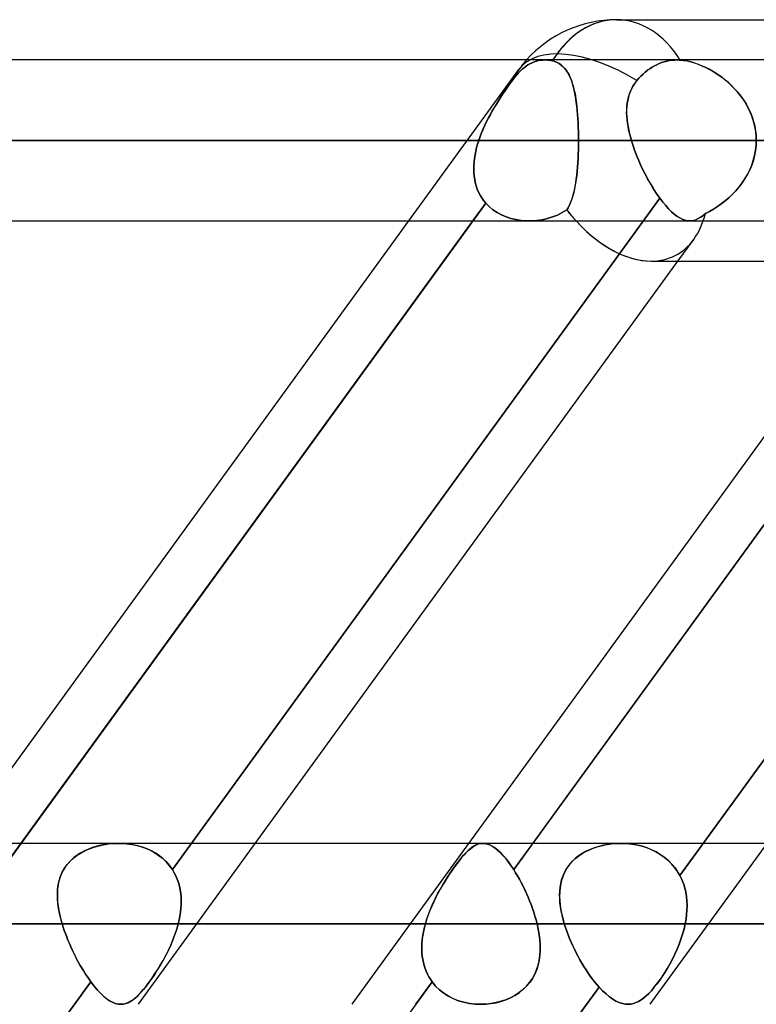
# Model space of a CAD drawing. Header units: millimetres. Extents: x -288 to 288, y -100 to 123.
# Tile 49 of 75: x 73 to 83, y 41 to 55. Entities that reach past the tile are written whole.
import ezdxf

# ---------------------------------------------------------------- set-up
doc = ezdxf.new("R2010")
doc.units = ezdxf.units.MM
doc.layers.add('MAIN-1', color=7, linetype='Continuous')
doc.layers.add('MAIN-2', color=7, linetype='Continuous')

msp = doc.modelspace()

# ---------------------------------------------------------------- linework, layer by layer
at = {"layer": 'MAIN-1'}
for p, q in [((81.421, 55), (156.21, 55)), ((155.254, 54.435), (-155.254, 54.435)), ((155.857, 53.305), (-155.857, 53.305)), ((-155.118, 52.175), (155.118, 52.175)), ((72.157, 43.435), (78.505, 52.175)), ((73.053, 43.435), (79.402, 52.175)), ((76.347, 43.435), (82.285, 51.61)), ((79.348, 43.435), (85.286, 51.61)), ((80.244, 43.435), (86.183, 51.61)), ((81.908, 51.61), (155.347, 51.61)), ((163.059, 43.435), (-163.059, 43.435)), ((163.851, 42.305), (-163.851, 42.305)), ((74.459, 41.175), (74.459, 41.175)), ((74.459, 41.175), (74.459, 41.175)), ((74.459, 41.175), (74.459, 41.175)), ((74.459, 41.175), (74.459, 41.175)), ((74.459, 41.175), (74.459, 41.175)), ((74.459, 41.175), (74.459, 41.175))]:
    msp.add_line(p, q, dxfattribs=at)
msp.add_arc((81.421, 53.305), 1.695, 89.9999, 138.1868, dxfattribs=at)
for major_axis, ratio, start_param, end_param in [((0, 1.695), 0.707107, 0, 0.841074), ((0.824, -1.617), 0.616794, -1.14561, -0.30437)]:
    msp.add_ellipse((81.421, 53.305), major_axis=major_axis, ratio=ratio, start_param=start_param, end_param=end_param, dxfattribs=at)
at = {"layer": 'MAIN-2'}
for p, q in [((80.15, 54.346), (80.123, 54.326)), ((80.123, 54.326), (80.15, 54.346)), ((80.177, 54.364), (80.15, 54.346)), ((80.15, 54.346), (80.177, 54.364)), ((80.206, 54.38), (80.177, 54.364)), ((80.177, 54.364), (80.206, 54.38)), ((80.235, 54.395), (80.206, 54.38)), ((80.206, 54.38), (80.235, 54.395)), ((80.266, 54.407), (80.235, 54.395)), ((80.235, 54.395), (80.266, 54.407)), ((80.296, 54.417), (80.266, 54.407)), ((80.266, 54.407), (80.296, 54.417)), ((80.327, 54.425), (80.296, 54.417)), ((80.296, 54.417), (80.327, 54.425)), ((80.358, 54.431), (80.327, 54.425)), ((80.327, 54.425), (80.358, 54.431)), ((80.388, 54.434), (80.358, 54.431)), ((80.358, 54.431), (80.388, 54.434)), ((80.418, 54.435), (80.388, 54.434)), ((80.388, 54.434), (80.418, 54.435)), ((80.434, 54.435), (80.418, 54.435)), ((80.418, 54.435), (80.434, 54.435)), ((80.451, 54.434), (80.434, 54.435)), ((80.434, 54.435), (80.451, 54.434)), ((80.468, 54.432), (80.451, 54.434)), ((80.451, 54.434), (80.468, 54.432)), ((80.485, 54.429), (80.468, 54.432)), ((80.468, 54.432), (80.485, 54.43)), ((80.485, 54.43), (80.503, 54.426)), ((80.503, 54.426), (80.485, 54.429)), ((80.52, 54.422), (80.503, 54.426)), ((80.503, 54.426), (80.52, 54.422)), ((80.555, 54.412), (80.52, 54.422)), ((80.52, 54.422), (80.555, 54.412)), ((80.587, 54.399), (80.555, 54.412)), ((80.555, 54.412), (80.588, 54.398)), ((80.616, 54.383), (80.587, 54.399)), ((80.588, 54.398), (80.619, 54.381)), ((80.644, 54.364), (80.616, 54.383)), ((80.619, 54.381), (80.646, 54.362)), ((80.669, 54.343), (80.644, 54.364)), ((80.646, 54.362), (80.672, 54.339)), ((80.692, 54.319), (80.669, 54.343)), ((80.672, 54.339), (80.696, 54.314)), ((81.89, 54.312), (81.922, 54.333)), ((81.922, 54.333), (81.89, 54.312)), ((81.922, 54.333), (81.954, 54.351)), ((81.954, 54.351), (81.922, 54.333)), ((81.954, 54.351), (81.986, 54.368)), ((81.986, 54.368), (81.954, 54.351)), ((81.986, 54.368), (82.02, 54.384)), ((82.02, 54.384), (81.986, 54.368)), ((82.02, 54.384), (82.055, 54.397)), ((82.055, 54.397), (82.02, 54.384)), ((82.055, 54.397), (82.091, 54.409)), ((82.091, 54.409), (82.055, 54.397)), ((82.091, 54.409), (82.128, 54.418)), ((82.128, 54.418), (82.091, 54.409)), ((82.128, 54.418), (82.164, 54.426)), ((82.164, 54.426), (82.128, 54.418)), ((82.164, 54.426), (82.2, 54.431)), ((82.2, 54.431), (82.164, 54.426)), ((82.2, 54.431), (82.236, 54.434)), ((82.236, 54.434), (82.2, 54.431)), ((82.236, 54.434), (82.271, 54.435)), ((82.271, 54.435), (82.236, 54.434)), ((82.271, 54.435), (82.278, 54.435)), ((82.278, 54.435), (82.271, 54.435)), ((82.278, 54.435), (82.285, 54.435)), ((82.285, 54.435), (82.278, 54.435)), ((82.285, 54.435), (82.293, 54.435)), ((82.293, 54.435), (82.285, 54.435)), ((82.293, 54.435), (82.3, 54.434)), ((82.3, 54.434), (82.293, 54.435)), ((82.3, 54.434), (82.308, 54.434)), ((82.308, 54.434), (82.3, 54.434)), ((82.308, 54.434), (82.316, 54.433)), ((82.316, 54.433), (82.308, 54.434)), ((82.316, 54.433), (82.364, 54.428)), ((82.358, 54.429), (82.316, 54.433)), ((82.401, 54.422), (82.358, 54.429)), ((82.364, 54.428), (82.413, 54.42)), ((82.446, 54.412), (82.401, 54.422)), ((82.413, 54.42), (82.465, 54.407)), ((82.492, 54.4), (82.446, 54.412)), ((82.465, 54.407), (82.517, 54.392)), ((82.538, 54.385), (82.492, 54.4)), ((82.517, 54.392), (82.569, 54.374)), ((82.584, 54.368), (82.538, 54.385)), ((82.569, 54.374), (82.622, 54.352)), ((82.631, 54.349), (82.584, 54.368)), ((82.622, 54.352), (82.675, 54.328)), ((82.678, 54.327), (82.631, 54.349)), ((78.505, 52.175), (80.05, 54.301)), ((80.017, 54.223), (79.992, 54.192)), ((79.992, 54.192), (80.017, 54.223)), ((80.043, 54.252), (80.017, 54.223)), ((80.017, 54.223), (80.043, 54.252)), ((80.069, 54.279), (80.043, 54.252)), ((80.043, 54.252), (80.069, 54.279)), ((80.096, 54.304), (80.069, 54.279)), ((80.069, 54.279), (80.096, 54.304)), ((80.123, 54.326), (80.096, 54.304)), ((80.096, 54.304), (80.123, 54.326)), ((80.714, 54.292), (80.692, 54.319)), ((80.696, 54.314), (80.717, 54.287)), ((80.733, 54.263), (80.714, 54.292)), ((80.717, 54.287), (80.737, 54.256)), ((80.751, 54.231), (80.733, 54.263)), ((80.737, 54.256), (80.755, 54.224)), ((80.768, 54.197), (80.751, 54.231)), ((80.755, 54.224), (80.772, 54.188)), ((80.783, 54.16), (80.768, 54.197)), ((81.736, 54.177), (81.765, 54.207)), ((81.765, 54.207), (81.736, 54.177)), ((81.795, 54.236), (81.765, 54.207)), ((81.765, 54.207), (81.795, 54.236)), ((81.795, 54.236), (81.826, 54.264)), ((81.826, 54.264), (81.795, 54.236)), ((81.826, 54.264), (81.858, 54.289)), ((81.858, 54.289), (81.826, 54.264)), ((81.858, 54.289), (81.89, 54.312)), ((81.89, 54.312), (81.858, 54.289)), ((82.675, 54.328), (82.728, 54.301)), ((82.724, 54.303), (82.678, 54.327)), ((82.77, 54.277), (82.724, 54.303)), ((82.728, 54.301), (82.781, 54.271)), ((82.816, 54.249), (82.77, 54.277)), ((82.781, 54.271), (82.834, 54.237)), ((82.861, 54.219), (82.816, 54.249)), ((82.834, 54.237), (82.886, 54.201)), ((82.906, 54.187), (82.861, 54.219)), ((82.886, 54.201), (82.937, 54.163)), ((79.91, 54.081), (79.881, 54.04)), ((79.881, 54.039), (79.91, 54.081)), ((79.938, 54.12), (79.91, 54.081)), ((79.91, 54.081), (79.938, 54.12)), ((79.965, 54.157), (79.938, 54.12)), ((79.938, 54.12), (79.965, 54.157)), ((79.992, 54.192), (79.965, 54.157)), ((79.965, 54.157), (79.992, 54.192)), ((80.772, 54.188), (80.787, 54.151)), ((80.797, 54.121), (80.783, 54.16)), ((80.787, 54.151), (80.8, 54.111)), ((80.81, 54.079), (80.797, 54.121)), ((80.8, 54.111), (80.813, 54.07)), ((80.822, 54.035), (80.81, 54.079)), ((80.813, 54.07), (80.824, 54.026)), ((81.636, 54.036), (81.657, 54.074)), ((81.657, 54.073), (81.636, 54.035)), ((81.657, 54.074), (81.682, 54.111)), ((81.681, 54.11), (81.657, 54.073)), ((81.708, 54.145), (81.681, 54.11)), ((81.682, 54.111), (81.708, 54.145)), ((81.708, 54.145), (81.736, 54.177)), ((81.736, 54.177), (81.708, 54.145)), ((82.95, 54.152), (82.906, 54.187)), ((82.937, 54.163), (82.987, 54.121)), ((82.993, 54.116), (82.95, 54.152)), ((82.987, 54.121), (83.035, 54.076)), ((83.034, 54.077), (82.993, 54.116)), ((83.075, 54.036), (83.034, 54.077)), ((83.035, 54.076), (83.081, 54.029)), ((79.822, 53.953), (79.792, 53.908)), ((79.792, 53.908), (79.822, 53.953)), ((79.852, 53.997), (79.822, 53.953)), ((79.822, 53.953), (79.851, 53.997)), ((79.851, 53.997), (79.881, 54.039)), ((79.881, 54.04), (79.852, 53.997)), ((80.832, 53.989), (80.822, 54.035)), ((80.824, 54.026), (80.834, 53.98)), ((80.842, 53.94), (80.832, 53.989)), ((80.834, 53.98), (80.843, 53.932)), ((80.85, 53.89), (80.842, 53.94)), ((80.843, 53.932), (80.851, 53.882)), ((81.601, 53.954), (81.589, 53.911)), ((81.59, 53.915), (81.602, 53.956)), ((81.617, 53.995), (81.601, 53.954)), ((81.602, 53.956), (81.618, 53.996)), ((81.636, 54.035), (81.617, 53.995)), ((81.618, 53.996), (81.636, 54.036)), ((83.114, 53.993), (83.075, 54.036)), ((83.081, 54.029), (83.125, 53.98)), ((83.15, 53.949), (83.114, 53.993)), ((83.125, 53.98), (83.167, 53.928)), ((83.185, 53.902), (83.15, 53.949)), ((83.167, 53.928), (83.205, 53.874)), ((79.734, 53.816), (79.705, 53.768)), ((79.706, 53.769), (79.734, 53.816)), ((79.734, 53.816), (79.763, 53.863)), ((79.763, 53.862), (79.734, 53.816)), ((79.792, 53.908), (79.763, 53.862)), ((79.763, 53.863), (79.792, 53.908)), ((80.857, 53.837), (80.85, 53.89)), ((80.851, 53.882), (80.858, 53.83)), ((80.864, 53.783), (80.857, 53.837)), ((80.858, 53.83), (80.865, 53.777)), ((80.87, 53.727), (80.864, 53.783)), ((81.567, 53.779), (81.564, 53.734)), ((81.565, 53.74), (81.567, 53.785)), ((81.567, 53.785), (81.572, 53.829)), ((81.572, 53.824), (81.567, 53.779)), ((81.572, 53.829), (81.58, 53.872)), ((81.579, 53.868), (81.572, 53.824)), ((81.589, 53.911), (81.579, 53.868)), ((81.58, 53.872), (81.59, 53.915)), ((83.218, 53.854), (83.185, 53.902)), ((83.205, 53.874), (83.241, 53.817)), ((83.248, 53.805), (83.218, 53.854)), ((83.241, 53.817), (83.273, 53.759)), ((83.276, 53.753), (83.248, 53.805)), ((79.649, 53.671), (79.623, 53.62)), ((79.623, 53.621), (79.65, 53.671)), ((79.677, 53.72), (79.649, 53.671)), ((79.65, 53.671), (79.677, 53.72)), ((79.677, 53.72), (79.706, 53.769)), ((79.705, 53.768), (79.677, 53.72)), ((80.865, 53.777), (80.87, 53.722)), ((80.875, 53.67), (80.87, 53.727)), ((80.87, 53.722), (80.875, 53.665)), ((80.879, 53.611), (80.875, 53.67)), ((80.875, 53.665), (80.879, 53.607)), ((81.564, 53.694), (81.565, 53.74)), ((81.564, 53.734), (81.564, 53.688)), ((81.566, 53.648), (81.564, 53.694)), ((81.564, 53.688), (81.566, 53.641)), ((81.57, 53.6), (81.566, 53.648)), ((83.273, 53.759), (83.302, 53.698)), ((83.301, 53.701), (83.276, 53.753)), ((83.323, 53.647), (83.301, 53.701)), ((83.302, 53.698), (83.327, 53.635)), ((83.342, 53.591), (83.323, 53.647)), ((79.572, 53.518), (79.548, 53.465)), ((79.548, 53.466), (79.572, 53.518)), ((79.572, 53.518), (79.597, 53.57)), ((79.597, 53.569), (79.572, 53.518)), ((79.597, 53.57), (79.623, 53.621)), ((79.623, 53.62), (79.597, 53.569)), ((80.882, 53.551), (80.879, 53.611)), ((80.879, 53.607), (80.882, 53.548)), ((80.884, 53.491), (80.882, 53.551)), ((80.882, 53.548), (80.885, 53.488)), ((81.566, 53.641), (81.57, 53.594)), ((81.575, 53.553), (81.57, 53.6)), ((81.57, 53.594), (81.576, 53.546)), ((81.583, 53.504), (81.575, 53.553)), ((81.576, 53.546), (81.584, 53.498)), ((81.592, 53.455), (81.583, 53.504)), ((83.327, 53.635), (83.347, 53.571)), ((83.357, 53.535), (83.342, 53.591)), ((83.347, 53.571), (83.364, 53.506)), ((83.369, 53.479), (83.357, 53.535)), ((83.364, 53.506), (83.376, 53.44)), ((79.505, 53.359), (79.526, 53.413)), ((79.526, 53.412), (79.505, 53.359)), ((79.526, 53.413), (79.548, 53.466)), ((79.548, 53.465), (79.526, 53.412)), ((80.886, 53.429), (80.884, 53.491)), ((80.885, 53.488), (80.886, 53.428)), ((80.887, 53.367), (80.886, 53.429)), ((80.886, 53.428), (80.887, 53.366)), ((80.888, 53.305), (80.887, 53.367)), ((80.887, 53.366), (80.888, 53.305)), ((81.584, 53.498), (81.593, 53.45)), ((81.603, 53.405), (81.592, 53.455)), ((81.593, 53.45), (81.604, 53.402)), ((81.616, 53.355), (81.603, 53.405)), ((81.604, 53.402), (81.616, 53.354)), ((83.378, 53.421), (83.369, 53.479)), ((83.376, 53.44), (83.383, 53.372)), ((83.384, 53.363), (83.378, 53.421)), ((83.383, 53.372), (83.385, 53.305)), ((-155.857, 53.305), (155.857, 53.305)), ((154.141, 53.305), (-154.141, 53.305)), ((-154.141, 53.305), (154.141, 53.305)), ((-143.269, 53.305), (143.269, 53.305)), ((143.269, 53.305), (-143.269, 53.305)), ((141.67, 53.305), (-141.67, 53.305)), ((-141.67, 53.305), (141.67, 53.305)), ((-130.796, 53.305), (130.796, 53.305)), ((130.796, 53.305), (-130.796, 53.305)), ((129.197, 53.305), (-129.197, 53.305)), ((-129.197, 53.305), (129.197, 53.305)), ((-118.323, 53.305), (118.323, 53.305)), ((118.323, 53.305), (-118.323, 53.305)), ((116.724, 53.305), (-116.724, 53.305)), ((-116.724, 53.305), (116.724, 53.305)), ((-105.848, 53.305), (105.848, 53.305)), ((105.848, 53.305), (-105.848, 53.305)), ((104.248, 53.305), (-104.248, 53.305)), ((-104.248, 53.305), (104.248, 53.305)), ((-93.37, 53.305), (93.37, 53.305)), ((93.37, 53.305), (-93.37, 53.305)), ((91.77, 53.305), (-91.77, 53.305)), ((-91.77, 53.305), (91.77, 53.305)), ((-80.888, 53.305), (80.888, 53.305)), ((80.888, 53.305), (-80.888, 53.305)), ((79.486, 53.305), (-79.486, 53.305)), ((-79.486, 53.305), (79.486, 53.305)), ((79.456, 53.204), (79.47, 53.254)), ((79.47, 53.254), (79.456, 53.204)), ((79.47, 53.254), (79.486, 53.305)), ((79.486, 53.305), (79.47, 53.254)), ((79.505, 53.359), (79.486, 53.305)), ((79.486, 53.305), (79.505, 53.359)), ((80.886, 53.177), (80.887, 53.241)), ((80.887, 53.241), (80.886, 53.177)), ((80.887, 53.241), (80.888, 53.305)), ((80.888, 53.305), (80.887, 53.241)), ((91.77, 53.305), (80.888, 53.305)), ((80.888, 53.305), (91.77, 53.305)), ((81.63, 53.305), (81.616, 53.355)), ((81.616, 53.354), (81.63, 53.305)), ((86.728, 53.305), (81.63, 53.305)), ((81.63, 53.305), (86.728, 53.305)), ((81.63, 53.305), (81.644, 53.259)), ((81.644, 53.259), (81.63, 53.305)), ((81.644, 53.259), (81.659, 53.213)), ((81.659, 53.213), (81.644, 53.259)), ((83.383, 53.234), (83.375, 53.164)), ((83.375, 53.163), (83.383, 53.234)), ((83.385, 53.305), (83.383, 53.234)), ((83.383, 53.234), (83.385, 53.305)), ((83.385, 53.305), (83.384, 53.363)), ((79.426, 53.052), (79.434, 53.103)), ((79.434, 53.103), (79.426, 53.052)), ((79.434, 53.103), (79.444, 53.153)), ((79.444, 53.153), (79.434, 53.103)), ((79.444, 53.153), (79.456, 53.204)), ((79.456, 53.204), (79.444, 53.153)), ((80.882, 53.052), (80.884, 53.114)), ((80.884, 53.114), (80.882, 53.051)), ((80.884, 53.114), (80.886, 53.177)), ((80.886, 53.177), (80.884, 53.114)), ((81.659, 53.213), (81.676, 53.167)), ((81.676, 53.167), (81.659, 53.213)), ((81.676, 53.167), (81.693, 53.121)), ((81.693, 53.121), (81.676, 53.167)), ((81.693, 53.121), (81.711, 53.076)), ((81.711, 53.075), (81.693, 53.121)), ((83.343, 53.024), (83.361, 53.093)), ((83.362, 53.094), (83.344, 53.026)), ((83.361, 53.093), (83.375, 53.163)), ((83.375, 53.164), (83.362, 53.094)), ((79.416, 52.902), (79.417, 52.952)), ((79.417, 52.952), (79.416, 52.902)), ((79.417, 52.952), (79.42, 53.002)), ((79.42, 53.002), (79.417, 52.952)), ((79.42, 53.002), (79.426, 53.052)), ((79.426, 53.052), (79.42, 53.002)), ((80.874, 52.931), (80.878, 52.991)), ((80.878, 52.99), (80.874, 52.929)), ((80.878, 52.991), (80.882, 53.052)), ((80.882, 53.051), (80.878, 52.99)), ((81.711, 53.076), (81.73, 53.03)), ((81.73, 53.03), (81.711, 53.075)), ((81.73, 53.03), (81.75, 52.985)), ((81.75, 52.984), (81.73, 53.03)), ((81.75, 52.985), (81.77, 52.94)), ((81.77, 52.939), (81.75, 52.984)), ((83.292, 52.891), (83.32, 52.956)), ((83.321, 52.958), (83.293, 52.893)), ((83.32, 52.956), (83.343, 53.024)), ((83.344, 53.026), (83.321, 52.958)), ((79.417, 52.853), (79.416, 52.902)), ((79.416, 52.902), (79.417, 52.853)), ((79.422, 52.805), (79.417, 52.853)), ((79.417, 52.853), (79.422, 52.805)), ((80.862, 52.813), (80.855, 52.758)), ((80.856, 52.76), (80.863, 52.815)), ((80.868, 52.87), (80.862, 52.813)), ((80.863, 52.815), (80.869, 52.872)), ((80.874, 52.929), (80.868, 52.87)), ((80.869, 52.872), (80.874, 52.931)), ((81.77, 52.94), (81.792, 52.895)), ((81.792, 52.894), (81.77, 52.939)), ((81.792, 52.895), (81.813, 52.851)), ((81.814, 52.85), (81.792, 52.894)), ((81.813, 52.851), (81.836, 52.808)), ((81.836, 52.807), (81.814, 52.85)), ((83.225, 52.766), (83.261, 52.828)), ((83.261, 52.829), (83.226, 52.768)), ((83.293, 52.893), (83.261, 52.829)), ((83.261, 52.828), (83.292, 52.891)), ((79.429, 52.758), (79.422, 52.805)), ((79.422, 52.805), (79.429, 52.758)), ((79.438, 52.712), (79.429, 52.758)), ((79.429, 52.758), (79.438, 52.712)), ((79.451, 52.666), (79.438, 52.712)), ((79.438, 52.712), (79.451, 52.666)), ((80.847, 52.704), (80.838, 52.653)), ((80.839, 52.656), (80.848, 52.707)), ((80.855, 52.758), (80.847, 52.704)), ((80.848, 52.707), (80.856, 52.76)), ((81.836, 52.808), (81.859, 52.765)), ((81.859, 52.764), (81.836, 52.807)), ((81.859, 52.765), (81.882, 52.723)), ((81.883, 52.722), (81.859, 52.764)), ((81.882, 52.723), (81.906, 52.682)), ((81.906, 52.681), (81.883, 52.722)), ((81.906, 52.682), (81.93, 52.642)), ((81.931, 52.641), (81.906, 52.681)), ((83.143, 52.652), (83.186, 52.708)), ((83.186, 52.709), (83.144, 52.653)), ((83.226, 52.768), (83.186, 52.709)), ((83.186, 52.708), (83.225, 52.766)), ((79.466, 52.622), (79.451, 52.666)), ((79.451, 52.666), (79.466, 52.622)), ((79.484, 52.579), (79.466, 52.622)), ((79.466, 52.622), (79.484, 52.579)), ((79.506, 52.538), (79.484, 52.579)), ((79.484, 52.579), (79.505, 52.538)), ((79.505, 52.538), (79.529, 52.499)), ((79.529, 52.499), (79.506, 52.538)), ((80.817, 52.557), (80.805, 52.512)), ((80.806, 52.516), (80.818, 52.56)), ((80.828, 52.604), (80.817, 52.557)), ((80.818, 52.56), (80.829, 52.607)), ((80.838, 52.653), (80.828, 52.604)), ((80.829, 52.607), (80.839, 52.656)), ((81.93, 52.642), (81.955, 52.603)), ((81.955, 52.602), (81.931, 52.641)), ((81.955, 52.603), (81.98, 52.565)), ((81.98, 52.564), (81.955, 52.602)), ((81.98, 52.565), (82.005, 52.528)), ((82.005, 52.528), (81.98, 52.564)), ((83.05, 52.548), (82.999, 52.5)), ((82.999, 52.5), (83.049, 52.548)), ((83.049, 52.548), (83.098, 52.598)), ((83.098, 52.599), (83.05, 52.548)), ((83.144, 52.653), (83.098, 52.599)), ((83.098, 52.598), (83.143, 52.652)), ((79.584, 52.426), (72.724, 42.982)), ((75.183, 43.067), (82.03, 52.493)), ((82.03, 52.493), (75.183, 43.067)), ((79.402, 52.175), (79.584, 52.426)), ((79.555, 52.462), (79.529, 52.499)), ((79.529, 52.499), (79.555, 52.462)), ((79.584, 52.426), (79.555, 52.462)), ((79.555, 52.462), (79.584, 52.426)), ((79.584, 52.426), (79.632, 52.377)), ((79.633, 52.377), (79.584, 52.426)), ((86.824, 52.493), (79.977, 43.067)), ((80.776, 52.431), (80.759, 52.394)), ((80.76, 52.396), (80.777, 52.434)), ((80.791, 52.47), (80.776, 52.431)), ((80.777, 52.434), (80.792, 52.473)), ((80.805, 52.512), (80.791, 52.47)), ((80.792, 52.473), (80.806, 52.516)), ((82.005, 52.528), (82.03, 52.493)), ((82.03, 52.493), (82.005, 52.528)), ((82.071, 52.439), (82.03, 52.493)), ((82.03, 52.493), (82.071, 52.439)), ((82.112, 52.389), (82.071, 52.439)), ((82.071, 52.439), (82.112, 52.389)), ((82.312, 42.982), (89.173, 52.426)), ((89.173, 52.426), (82.312, 42.982)), ((82.893, 52.414), (82.838, 52.375)), ((82.838, 52.375), (82.893, 52.414)), ((82.947, 52.455), (82.893, 52.414)), ((82.893, 52.414), (82.947, 52.455)), ((82.999, 52.5), (82.947, 52.455)), ((82.947, 52.455), (82.999, 52.5)), ((79.632, 52.377), (79.686, 52.332)), ((79.686, 52.332), (79.633, 52.377)), ((79.686, 52.332), (79.744, 52.293)), ((79.744, 52.293), (79.686, 52.332)), ((79.744, 52.293), (79.806, 52.26)), ((79.806, 52.26), (79.744, 52.293)), ((79.806, 52.26), (79.871, 52.232)), ((79.871, 52.232), (79.806, 52.26)), ((80.592, 52.257), (80.658, 52.291)), ((80.658, 52.291), (80.592, 52.257)), ((80.658, 52.291), (80.722, 52.329)), ((80.722, 52.329), (80.658, 52.291)), ((80.722, 52.329), (80.742, 52.361)), ((80.741, 52.36), (80.722, 52.329)), ((80.759, 52.394), (80.741, 52.36)), ((80.742, 52.361), (80.76, 52.396)), ((82.153, 52.344), (82.112, 52.389)), ((82.112, 52.389), (82.153, 52.344)), ((82.193, 52.304), (82.153, 52.344)), ((82.153, 52.344), (82.193, 52.304)), ((82.233, 52.269), (82.193, 52.304)), ((82.193, 52.304), (82.232, 52.27)), ((82.232, 52.27), (82.271, 52.24)), ((82.271, 52.24), (82.233, 52.269)), ((82.67, 52.279), (82.633, 52.248)), ((82.633, 52.248), (82.67, 52.279)), ((82.727, 52.308), (82.67, 52.279)), ((82.67, 52.279), (82.726, 52.308)), ((82.726, 52.308), (82.782, 52.34)), ((82.783, 52.34), (82.727, 52.308)), ((82.782, 52.34), (82.838, 52.375)), ((82.838, 52.375), (82.783, 52.34)), ((79.871, 52.232), (79.939, 52.209)), ((79.939, 52.209), (79.871, 52.232)), ((79.939, 52.209), (80.009, 52.193)), ((80.009, 52.193), (79.939, 52.209)), ((80.009, 52.193), (80.081, 52.181)), ((80.081, 52.181), (80.009, 52.193)), ((80.081, 52.181), (80.154, 52.176)), ((80.155, 52.176), (80.081, 52.181)), ((80.154, 52.176), (80.228, 52.176)), ((80.228, 52.176), (80.155, 52.176)), ((80.228, 52.176), (80.303, 52.181)), ((80.303, 52.181), (80.228, 52.176)), ((80.303, 52.181), (80.377, 52.192)), ((80.378, 52.192), (80.303, 52.181)), ((80.377, 52.192), (80.45, 52.208)), ((80.451, 52.208), (80.378, 52.192)), ((80.45, 52.208), (80.522, 52.23)), ((80.522, 52.23), (80.451, 52.208)), ((80.522, 52.23), (80.592, 52.257)), ((80.592, 52.257), (80.522, 52.23)), ((82.309, 52.216), (82.271, 52.24)), ((82.271, 52.24), (82.309, 52.216)), ((82.346, 52.198), (82.309, 52.216)), ((82.309, 52.216), (82.346, 52.198)), ((82.383, 52.185), (82.346, 52.198)), ((82.346, 52.198), (82.383, 52.185)), ((82.419, 52.177), (82.383, 52.185)), ((82.383, 52.185), (82.418, 52.177)), ((82.418, 52.177), (82.454, 52.175)), ((82.454, 52.175), (82.419, 52.177)), ((82.49, 52.178), (82.454, 52.175)), ((82.454, 52.175), (82.49, 52.178)), ((82.525, 52.187), (82.49, 52.178)), ((82.49, 52.178), (82.525, 52.187)), ((82.561, 52.202), (82.525, 52.187)), ((82.525, 52.187), (82.561, 52.202)), ((82.597, 52.222), (82.561, 52.202)), ((82.561, 52.202), (82.596, 52.222)), ((82.596, 52.222), (82.633, 52.248)), ((82.633, 52.248), (82.597, 52.222)), ((82.285, 51.61), (82.506, 51.915)), ((72.724, 42.982), (73.053, 43.435)), ((74.149, 43.402), (74.216, 43.416)), ((74.24, 43.42), (74.179, 43.409)), ((74.216, 43.416), (74.285, 43.427)), ((74.301, 43.428), (74.24, 43.42)), ((74.285, 43.427), (74.355, 43.433)), ((74.364, 43.433), (74.301, 43.428)), ((74.355, 43.433), (74.426, 43.435)), ((74.427, 43.435), (74.364, 43.433)), ((74.426, 43.435), (74.5, 43.433)), ((74.495, 43.433), (74.427, 43.435)), ((74.564, 43.426), (74.495, 43.433)), ((74.5, 43.433), (74.575, 43.425)), ((74.632, 43.416), (74.564, 43.426)), ((74.575, 43.425), (74.648, 43.412)), ((74.699, 43.4), (74.632, 43.416)), ((74.648, 43.412), (74.721, 43.395)), ((74.705, 41.175), (76.347, 43.435)), ((77.706, 41.175), (79.348, 43.435)), ((79.427, 43.402), (79.456, 43.416)), ((79.466, 43.42), (79.44, 43.409)), ((79.456, 43.416), (79.485, 43.427)), ((79.492, 43.428), (79.466, 43.42)), ((79.485, 43.427), (79.514, 43.433)), ((79.518, 43.433), (79.492, 43.428)), ((79.514, 43.433), (79.544, 43.435)), ((79.544, 43.435), (79.518, 43.433)), ((79.574, 43.433), (79.544, 43.435)), ((79.544, 43.435), (79.576, 43.433)), ((79.604, 43.426), (79.574, 43.433)), ((79.576, 43.433), (79.608, 43.425)), ((79.634, 43.416), (79.604, 43.426)), ((79.608, 43.425), (79.642, 43.412)), ((79.666, 43.4), (79.634, 43.416)), ((79.642, 43.412), (79.676, 43.395)), ((79.977, 43.067), (80.244, 43.435)), ((81.205, 43.402), (81.263, 43.414)), ((81.302, 43.421), (81.237, 43.409)), ((81.263, 43.414), (81.321, 43.424)), ((81.368, 43.43), (81.302, 43.421)), ((81.321, 43.424), (81.381, 43.431)), ((81.435, 43.434), (81.368, 43.43)), ((81.381, 43.431), (81.442, 43.434)), ((81.503, 43.435), (81.435, 43.434)), ((81.442, 43.434), (81.503, 43.435)), ((81.503, 43.435), (81.569, 43.432)), ((81.574, 43.431), (81.503, 43.435)), ((81.569, 43.432), (81.635, 43.425)), ((81.644, 43.423), (81.574, 43.431)), ((81.635, 43.425), (81.7, 43.414)), ((81.714, 43.411), (81.644, 43.423)), ((81.7, 43.414), (81.765, 43.399)), ((81.783, 43.394), (81.714, 43.411)), ((81.896, 41.175), (83.538, 43.435)), ((73.843, 43.267), (73.899, 43.302)), ((73.897, 43.301), (73.847, 43.269)), ((73.95, 43.329), (73.897, 43.301)), ((73.899, 43.302), (73.958, 43.333)), ((74.005, 43.354), (73.95, 43.329)), ((73.958, 43.333), (74.02, 43.36)), ((74.062, 43.376), (74.005, 43.354)), ((74.02, 43.36), (74.084, 43.383)), ((74.12, 43.394), (74.062, 43.376)), ((74.084, 43.383), (74.149, 43.402)), ((74.179, 43.409), (74.12, 43.394)), ((74.765, 43.381), (74.699, 43.4)), ((74.721, 43.395), (74.791, 43.372)), ((74.828, 43.357), (74.765, 43.381)), ((74.791, 43.372), (74.859, 43.343)), ((74.89, 43.328), (74.828, 43.357)), ((74.859, 43.343), (74.923, 43.31)), ((74.948, 43.295), (74.89, 43.328)), ((74.923, 43.31), (74.985, 43.271)), ((75.003, 43.258), (74.948, 43.295)), ((79.274, 43.267), (79.307, 43.302)), ((79.305, 43.301), (79.276, 43.269)), ((79.334, 43.329), (79.305, 43.301)), ((79.307, 43.302), (79.338, 43.333)), ((79.361, 43.354), (79.334, 43.329)), ((79.338, 43.333), (79.369, 43.36)), ((79.388, 43.376), (79.361, 43.354)), ((79.369, 43.36), (79.398, 43.383)), ((79.414, 43.394), (79.388, 43.376)), ((79.398, 43.383), (79.427, 43.402)), ((79.44, 43.409), (79.414, 43.394)), ((79.698, 43.381), (79.666, 43.4)), ((79.676, 43.395), (79.711, 43.372)), ((79.731, 43.357), (79.698, 43.381)), ((79.711, 43.372), (79.747, 43.343)), ((79.765, 43.328), (79.731, 43.357)), ((79.747, 43.343), (79.784, 43.31)), ((79.799, 43.295), (79.765, 43.328)), ((79.784, 43.31), (79.822, 43.271)), ((79.834, 43.258), (79.799, 43.295)), ((80.94, 43.293), (80.889, 43.258)), ((80.893, 43.261), (80.94, 43.293)), ((80.995, 43.324), (80.94, 43.293)), ((80.94, 43.293), (80.989, 43.321)), ((80.989, 43.321), (81.041, 43.345)), ((81.053, 43.351), (80.995, 43.324)), ((81.041, 43.345), (81.094, 43.367)), ((81.113, 43.374), (81.053, 43.351)), ((81.094, 43.367), (81.149, 43.386)), ((81.174, 43.393), (81.113, 43.374)), ((81.149, 43.386), (81.205, 43.402)), ((81.237, 43.409), (81.174, 43.393)), ((81.765, 43.399), (81.827, 43.38)), ((81.85, 43.372), (81.783, 43.394)), ((81.827, 43.38), (81.889, 43.357)), ((81.914, 43.346), (81.85, 43.372)), ((81.889, 43.357), (81.948, 43.33)), ((81.977, 43.315), (81.914, 43.346)), ((81.948, 43.33), (82.005, 43.299)), ((82.037, 43.28), (81.977, 43.315)), ((82.005, 43.299), (82.06, 43.265)), ((82.093, 43.24), (82.037, 43.28)), ((73.666, 43.085), (73.703, 43.136)), ((73.717, 43.154), (73.682, 43.109)), ((73.703, 43.136), (73.745, 43.184)), ((73.756, 43.195), (73.717, 43.154)), ((73.745, 43.184), (73.792, 43.227)), ((73.799, 43.234), (73.756, 43.195)), ((73.792, 43.227), (73.843, 43.267)), ((73.847, 43.269), (73.799, 43.234)), ((74.985, 43.271), (75.042, 43.227)), ((75.055, 43.216), (75.003, 43.258)), ((75.042, 43.227), (75.094, 43.178)), ((75.102, 43.17), (75.055, 43.216)), ((75.094, 43.178), (75.141, 43.125)), ((75.144, 43.12), (75.102, 43.17)), ((79.133, 43.085), (79.17, 43.136)), ((79.183, 43.154), (79.15, 43.109)), ((79.17, 43.136), (79.206, 43.184)), ((79.215, 43.195), (79.183, 43.154)), ((79.206, 43.184), (79.241, 43.227)), ((79.246, 43.234), (79.215, 43.195)), ((79.241, 43.227), (79.274, 43.267)), ((79.276, 43.269), (79.246, 43.234)), ((79.822, 43.271), (79.86, 43.227)), ((79.87, 43.216), (79.834, 43.258)), ((79.86, 43.227), (79.899, 43.178)), ((79.905, 43.17), (79.87, 43.216)), ((79.899, 43.178), (79.938, 43.125)), ((79.941, 43.12), (79.905, 43.17)), ((80.74, 43.11), (80.773, 43.152)), ((80.797, 43.178), (80.758, 43.133)), ((80.773, 43.152), (80.809, 43.191)), ((80.84, 43.22), (80.797, 43.178)), ((80.809, 43.191), (80.849, 43.227)), ((80.889, 43.258), (80.84, 43.22)), ((80.849, 43.227), (80.893, 43.261)), ((82.06, 43.265), (82.111, 43.226)), ((82.146, 43.196), (82.093, 43.24)), ((82.111, 43.226), (82.159, 43.184)), ((82.194, 43.149), (82.146, 43.196)), ((82.159, 43.184), (82.203, 43.139)), ((82.238, 43.097), (82.194, 43.149)), ((82.203, 43.139), (82.244, 43.09)), ((73.626, 43.011), (73.605, 42.958)), ((73.61, 42.973), (73.635, 43.03)), ((73.652, 43.061), (73.626, 43.011)), ((73.635, 43.03), (73.666, 43.085)), ((73.682, 43.109), (73.652, 43.061)), ((75.141, 43.125), (75.183, 43.067)), ((75.183, 43.067), (75.144, 43.12)), ((75.183, 43.067), (75.209, 43.023)), ((75.209, 43.023), (75.183, 43.067)), ((75.209, 43.023), (75.231, 42.978)), ((75.231, 42.978), (75.209, 43.023)), ((79.082, 43.011), (79.047, 42.958)), ((79.057, 42.973), (79.095, 43.03)), ((79.116, 43.061), (79.082, 43.011)), ((79.095, 43.03), (79.133, 43.085)), ((79.15, 43.109), (79.116, 43.061)), ((79.938, 43.125), (79.977, 43.067)), ((79.977, 43.067), (79.941, 43.12)), ((80.004, 43.023), (79.977, 43.067)), ((79.977, 43.067), (80.004, 43.023)), ((80.031, 42.978), (80.004, 43.023)), ((80.004, 43.023), (80.031, 42.978)), ((80.666, 42.97), (80.686, 43.018)), ((80.694, 43.035), (80.67, 42.981)), ((80.686, 43.018), (80.711, 43.065)), ((80.724, 43.086), (80.694, 43.035)), ((80.711, 43.065), (80.74, 43.11)), ((80.758, 43.133), (80.724, 43.086)), ((82.278, 43.041), (82.238, 43.097)), ((82.244, 43.09), (82.28, 43.037)), ((82.312, 42.982), (82.278, 43.041)), ((82.28, 43.037), (82.312, 42.982)), ((73.589, 42.904), (73.577, 42.848)), ((73.578, 42.852), (73.591, 42.913)), ((73.605, 42.958), (73.589, 42.904)), ((73.591, 42.913), (73.61, 42.973)), ((75.231, 42.978), (75.251, 42.932)), ((75.251, 42.932), (75.231, 42.978)), ((75.251, 42.932), (75.268, 42.884)), ((75.268, 42.884), (75.251, 42.932)), ((75.268, 42.884), (75.281, 42.835)), ((75.281, 42.835), (75.268, 42.884)), ((79.013, 42.904), (78.979, 42.848)), ((78.981, 42.852), (79.019, 42.913)), ((79.047, 42.958), (79.013, 42.904)), ((79.019, 42.913), (79.057, 42.973)), ((80.057, 42.932), (80.031, 42.978)), ((80.031, 42.978), (80.057, 42.932)), ((80.083, 42.884), (80.057, 42.932)), ((80.057, 42.932), (80.083, 42.884)), ((80.108, 42.835), (80.083, 42.884)), ((80.083, 42.884), (80.108, 42.835)), ((80.637, 42.87), (80.628, 42.812)), ((80.629, 42.818), (80.638, 42.87)), ((80.651, 42.926), (80.637, 42.87)), ((80.638, 42.87), (80.65, 42.921)), ((80.65, 42.921), (80.666, 42.97)), ((80.67, 42.981), (80.651, 42.926)), ((82.312, 42.982), (82.339, 42.927)), ((82.339, 42.927), (82.312, 42.982)), ((82.339, 42.927), (82.361, 42.87)), ((82.361, 42.87), (82.339, 42.927)), ((82.361, 42.87), (82.379, 42.811)), ((82.379, 42.811), (82.361, 42.87)), ((73.57, 42.791), (73.567, 42.733)), ((73.567, 42.724), (73.57, 42.789)), ((73.567, 42.733), (73.567, 42.673)), ((73.568, 42.658), (73.567, 42.724)), ((73.57, 42.789), (73.578, 42.852)), ((73.577, 42.848), (73.57, 42.791)), ((75.281, 42.835), (75.292, 42.785)), ((75.292, 42.784), (75.281, 42.835)), ((75.292, 42.785), (75.3, 42.733)), ((75.3, 42.733), (75.292, 42.784)), ((75.3, 42.733), (75.304, 42.681)), ((75.304, 42.681), (75.3, 42.733)), ((78.874, 42.658), (78.909, 42.724)), ((78.913, 42.733), (78.882, 42.673)), ((78.909, 42.724), (78.944, 42.789)), ((78.946, 42.791), (78.913, 42.733)), ((78.944, 42.789), (78.981, 42.852)), ((78.979, 42.848), (78.946, 42.791)), ((80.133, 42.784), (80.108, 42.835)), ((80.108, 42.835), (80.133, 42.785)), ((80.133, 42.785), (80.156, 42.733)), ((80.157, 42.733), (80.133, 42.784)), ((80.156, 42.733), (80.179, 42.681)), ((80.179, 42.681), (80.157, 42.733)), ((80.622, 42.711), (80.624, 42.765)), ((80.623, 42.753), (80.622, 42.692)), ((80.628, 42.812), (80.623, 42.753)), ((80.624, 42.765), (80.629, 42.818)), ((82.379, 42.811), (82.394, 42.751)), ((82.394, 42.751), (82.379, 42.811)), ((82.394, 42.751), (82.404, 42.689)), ((82.404, 42.689), (82.394, 42.751)), ((73.567, 42.673), (73.571, 42.613)), ((73.574, 42.589), (73.568, 42.658)), ((73.571, 42.613), (73.578, 42.552)), ((73.584, 42.52), (73.574, 42.589)), ((75.304, 42.681), (75.306, 42.628)), ((75.306, 42.628), (75.304, 42.681)), ((75.306, 42.628), (75.306, 42.575)), ((75.306, 42.575), (75.306, 42.628)), ((78.811, 42.52), (78.842, 42.589)), ((78.853, 42.613), (78.825, 42.552)), ((78.842, 42.589), (78.874, 42.658)), ((78.882, 42.673), (78.853, 42.613)), ((80.201, 42.628), (80.179, 42.681)), ((80.179, 42.681), (80.201, 42.628)), ((80.222, 42.575), (80.201, 42.628)), ((80.201, 42.628), (80.222, 42.575)), ((80.623, 42.656), (80.622, 42.711)), ((80.622, 42.692), (80.625, 42.63)), ((80.627, 42.599), (80.623, 42.656)), ((80.625, 42.63), (80.631, 42.567)), ((80.634, 42.542), (80.627, 42.599)), ((82.404, 42.689), (82.41, 42.626)), ((82.41, 42.626), (82.404, 42.689)), ((82.41, 42.626), (82.412, 42.563)), ((82.412, 42.563), (82.41, 42.626)), ((73.578, 42.552), (73.589, 42.491)), ((73.597, 42.449), (73.584, 42.52)), ((73.589, 42.491), (73.601, 42.429)), ((73.614, 42.377), (73.597, 42.449)), ((75.296, 42.467), (75.288, 42.413)), ((75.288, 42.413), (75.296, 42.467)), ((75.302, 42.521), (75.296, 42.467)), ((75.296, 42.467), (75.302, 42.521)), ((75.306, 42.575), (75.302, 42.521)), ((75.302, 42.521), (75.306, 42.575)), ((78.758, 42.377), (78.783, 42.449)), ((78.799, 42.491), (78.776, 42.429)), ((78.783, 42.449), (78.811, 42.52)), ((78.825, 42.552), (78.799, 42.491)), ((80.241, 42.521), (80.222, 42.575)), ((80.222, 42.575), (80.241, 42.521)), ((80.259, 42.467), (80.241, 42.521)), ((80.241, 42.521), (80.259, 42.467)), ((80.276, 42.413), (80.259, 42.467)), ((80.259, 42.467), (80.276, 42.413)), ((80.631, 42.567), (80.641, 42.503)), ((80.644, 42.484), (80.634, 42.542)), ((80.641, 42.503), (80.654, 42.438)), ((80.657, 42.425), (80.644, 42.484)), ((82.411, 42.499), (82.406, 42.434)), ((82.406, 42.434), (82.411, 42.499)), ((82.412, 42.563), (82.411, 42.499)), ((82.411, 42.499), (82.412, 42.563)), ((-163.851, 42.305), (163.851, 42.305)), ((162.301, 42.305), (-162.301, 42.305)), ((-162.301, 42.305), (162.301, 42.305)), ((73.601, 42.429), (73.617, 42.367)), ((73.634, 42.305), (73.614, 42.377)), ((73.617, 42.367), (73.634, 42.305)), ((78.736, 42.305), (73.634, 42.305)), ((73.634, 42.305), (78.736, 42.305)), ((73.634, 42.305), (73.648, 42.259)), ((73.648, 42.259), (73.634, 42.305)), ((75.243, 42.229), (75.265, 42.305)), ((75.265, 42.305), (75.244, 42.23)), ((75.277, 42.359), (75.265, 42.305)), ((75.265, 42.305), (75.277, 42.359)), ((75.265, 42.305), (80.305, 42.305)), ((80.305, 42.305), (75.265, 42.305)), ((75.288, 42.413), (75.277, 42.359)), ((75.277, 42.359), (75.288, 42.413)), ((78.723, 42.259), (78.736, 42.305)), ((78.736, 42.305), (78.724, 42.259)), ((78.736, 42.305), (78.758, 42.377)), ((78.754, 42.367), (78.736, 42.305)), ((78.776, 42.429), (78.754, 42.367)), ((80.291, 42.359), (80.276, 42.413)), ((80.276, 42.413), (80.291, 42.359)), ((80.305, 42.305), (80.291, 42.359)), ((80.291, 42.359), (80.305, 42.305)), ((80.321, 42.229), (80.305, 42.305)), ((80.305, 42.305), (80.321, 42.23)), ((80.654, 42.438), (80.67, 42.372)), ((80.671, 42.365), (80.657, 42.425)), ((80.67, 42.372), (80.688, 42.305)), ((80.688, 42.305), (80.671, 42.365)), ((107.802, 42.305), (80.688, 42.305)), ((80.688, 42.305), (107.802, 42.305)), ((80.688, 42.305), (80.705, 42.254)), ((80.705, 42.254), (80.688, 42.305)), ((82.387, 42.305), (82.37, 42.232)), ((82.37, 42.233), (82.387, 42.305)), ((82.398, 42.37), (82.387, 42.305)), ((82.387, 42.305), (82.398, 42.37)), ((82.387, 42.305), (110.062, 42.305)), ((110.062, 42.305), (82.387, 42.305)), ((82.406, 42.434), (82.398, 42.37)), ((82.398, 42.37), (82.406, 42.434)), ((73.648, 42.259), (73.664, 42.213)), ((73.664, 42.213), (73.648, 42.259)), ((73.664, 42.213), (73.68, 42.167)), ((73.68, 42.167), (73.664, 42.213)), ((73.68, 42.167), (73.698, 42.121)), ((73.698, 42.12), (73.68, 42.167)), ((75.244, 42.23), (75.219, 42.155)), ((75.219, 42.154), (75.243, 42.229)), ((78.697, 42.12), (78.704, 42.167)), ((78.704, 42.167), (78.697, 42.121)), ((78.704, 42.167), (78.713, 42.213)), ((78.713, 42.213), (78.704, 42.167)), ((78.713, 42.213), (78.723, 42.259)), ((78.724, 42.259), (78.713, 42.213)), ((80.321, 42.23), (80.334, 42.155)), ((80.334, 42.154), (80.321, 42.229)), ((80.705, 42.254), (80.722, 42.203)), ((80.722, 42.203), (80.705, 42.254)), ((80.722, 42.203), (80.741, 42.151)), ((80.741, 42.151), (80.722, 42.203)), ((82.35, 42.16), (82.37, 42.233)), ((82.37, 42.232), (82.35, 42.16)), ((73.698, 42.121), (73.716, 42.075)), ((73.716, 42.074), (73.698, 42.12)), ((73.716, 42.075), (73.735, 42.029)), ((73.735, 42.029), (73.716, 42.074)), ((73.735, 42.029), (73.755, 41.983)), ((73.755, 41.983), (73.735, 42.029)), ((75.159, 42.006), (75.19, 42.08)), ((75.191, 42.081), (75.16, 42.007)), ((75.19, 42.08), (75.219, 42.154)), ((75.219, 42.155), (75.191, 42.081)), ((78.686, 41.983), (78.688, 42.029)), ((78.688, 42.029), (78.686, 41.983)), ((78.691, 42.075), (78.688, 42.029)), ((78.688, 42.029), (78.691, 42.074)), ((78.697, 42.121), (78.691, 42.075)), ((78.691, 42.074), (78.697, 42.12)), ((80.334, 42.155), (80.343, 42.081)), ((80.343, 42.08), (80.334, 42.154)), ((80.343, 42.081), (80.348, 42.007)), ((80.348, 42.006), (80.343, 42.08)), ((80.741, 42.151), (80.762, 42.1)), ((80.762, 42.1), (80.741, 42.151)), ((80.762, 42.1), (80.783, 42.049)), ((80.783, 42.049), (80.762, 42.1)), ((80.783, 42.049), (80.806, 41.998)), ((80.806, 41.998), (80.783, 42.049)), ((82.301, 42.018), (82.327, 42.089)), ((82.327, 42.088), (82.301, 42.018)), ((82.35, 42.16), (82.327, 42.088)), ((82.327, 42.089), (82.35, 42.16)), ((73.755, 41.983), (73.776, 41.938)), ((73.776, 41.938), (73.755, 41.983)), ((73.776, 41.938), (73.797, 41.894)), ((73.798, 41.893), (73.776, 41.938)), ((73.797, 41.894), (73.819, 41.849)), ((73.82, 41.849), (73.798, 41.893)), ((75.09, 41.862), (75.126, 41.933)), ((75.126, 41.935), (75.091, 41.864)), ((75.16, 42.007), (75.126, 41.935)), ((75.126, 41.933), (75.159, 42.006)), ((78.687, 41.938), (78.686, 41.983)), ((78.686, 41.983), (78.687, 41.938)), ((78.689, 41.893), (78.687, 41.938)), ((78.687, 41.938), (78.689, 41.894)), ((78.689, 41.894), (78.693, 41.849)), ((78.693, 41.849), (78.689, 41.893)), ((80.344, 41.862), (80.349, 41.933)), ((80.349, 41.935), (80.345, 41.864)), ((80.348, 42.007), (80.349, 41.935)), ((80.349, 41.933), (80.348, 42.006)), ((80.806, 41.998), (80.83, 41.947)), ((80.83, 41.947), (80.806, 41.998)), ((80.83, 41.947), (80.855, 41.897)), ((80.855, 41.897), (80.83, 41.947)), ((80.855, 41.897), (80.881, 41.848)), ((80.881, 41.848), (80.855, 41.897)), ((82.272, 41.948), (82.241, 41.879)), ((82.241, 41.879), (82.272, 41.948)), ((82.301, 42.018), (82.272, 41.948)), ((82.272, 41.948), (82.301, 42.018)), ((73.819, 41.849), (73.842, 41.806)), ((73.842, 41.805), (73.82, 41.849)), ((73.842, 41.806), (73.865, 41.763)), ((73.866, 41.763), (73.842, 41.805)), ((73.865, 41.763), (73.889, 41.721)), ((73.889, 41.721), (73.866, 41.763)), ((75.013, 41.724), (75.052, 41.792)), ((75.053, 41.794), (75.015, 41.727)), ((75.052, 41.792), (75.09, 41.862)), ((75.091, 41.864), (75.053, 41.794)), ((78.7, 41.805), (78.693, 41.849)), ((78.693, 41.849), (78.7, 41.806)), ((78.7, 41.806), (78.709, 41.763)), ((78.709, 41.763), (78.7, 41.805)), ((78.72, 41.721), (78.709, 41.763)), ((78.709, 41.763), (78.72, 41.721)), ((80.32, 41.724), (80.335, 41.792)), ((80.335, 41.794), (80.321, 41.727)), ((80.345, 41.864), (80.335, 41.794)), ((80.335, 41.792), (80.344, 41.862)), ((80.881, 41.848), (80.908, 41.799)), ((80.908, 41.799), (80.881, 41.848)), ((80.908, 41.799), (80.936, 41.751)), ((80.936, 41.751), (80.908, 41.799)), ((82.208, 41.811), (82.173, 41.746)), ((82.173, 41.746), (82.208, 41.811)), ((82.241, 41.879), (82.208, 41.811)), ((82.208, 41.811), (82.241, 41.879)), ((73.889, 41.721), (73.913, 41.68)), ((73.913, 41.679), (73.889, 41.721)), ((73.913, 41.68), (73.938, 41.64)), ((73.938, 41.639), (73.913, 41.679)), ((73.938, 41.64), (73.963, 41.6)), ((73.963, 41.6), (73.938, 41.639)), ((74.933, 41.596), (74.974, 41.659)), ((74.975, 41.662), (74.935, 41.599)), ((74.974, 41.659), (75.013, 41.724)), ((75.015, 41.727), (74.975, 41.662)), ((78.733, 41.679), (78.72, 41.721)), ((78.72, 41.721), (78.733, 41.68)), ((78.733, 41.68), (78.748, 41.64)), ((78.748, 41.639), (78.733, 41.679)), ((78.748, 41.64), (78.766, 41.6)), ((78.766, 41.6), (78.748, 41.639)), ((80.273, 41.596), (80.299, 41.659)), ((80.3, 41.662), (80.274, 41.599)), ((80.299, 41.659), (80.32, 41.724)), ((80.321, 41.727), (80.3, 41.662)), ((80.936, 41.751), (80.964, 41.705)), ((80.964, 41.704), (80.936, 41.751)), ((80.964, 41.705), (80.993, 41.659)), ((80.993, 41.659), (80.964, 41.704)), ((80.993, 41.659), (81.023, 41.614)), ((81.023, 41.614), (80.993, 41.659)), ((81.023, 41.614), (81.053, 41.571)), ((81.053, 41.571), (81.023, 41.614)), ((82.061, 41.563), (82.099, 41.621)), ((82.1, 41.622), (82.062, 41.564)), ((82.099, 41.621), (82.137, 41.682)), ((82.137, 41.683), (82.1, 41.622)), ((82.173, 41.746), (82.137, 41.683)), ((82.137, 41.682), (82.173, 41.746)), ((67.19, 32.064), (74.038, 41.491)), ((74.038, 41.491), (67.19, 32.064)), ((78.832, 41.491), (71.984, 32.064)), ((73.963, 41.6), (73.988, 41.562)), ((73.988, 41.562), (73.963, 41.6)), ((73.988, 41.562), (74.013, 41.526)), ((74.013, 41.526), (73.988, 41.562)), ((74.013, 41.526), (74.038, 41.491)), ((74.038, 41.491), (74.013, 41.526)), ((74.083, 41.432), (74.038, 41.491)), ((74.038, 41.491), (74.083, 41.432)), ((74.813, 41.428), (74.852, 41.48)), ((74.854, 41.483), (74.815, 41.431)), ((74.852, 41.48), (74.892, 41.536)), ((74.894, 41.539), (74.854, 41.483)), ((74.892, 41.536), (74.933, 41.596)), ((74.935, 41.599), (74.894, 41.539)), ((78.603, 41.175), (78.832, 41.491)), ((78.786, 41.562), (78.766, 41.6)), ((78.766, 41.6), (78.786, 41.562)), ((78.808, 41.526), (78.786, 41.562)), ((78.786, 41.562), (78.808, 41.526)), ((78.832, 41.491), (78.808, 41.526)), ((78.808, 41.526), (78.832, 41.491)), ((78.832, 41.491), (78.88, 41.432)), ((78.88, 41.432), (78.832, 41.491)), ((80.157, 41.428), (80.201, 41.48)), ((80.203, 41.483), (80.159, 41.431)), ((80.201, 41.48), (80.24, 41.536)), ((80.242, 41.539), (80.203, 41.483)), ((80.24, 41.536), (80.273, 41.596)), ((80.274, 41.599), (80.242, 41.539)), ((81.053, 41.571), (81.084, 41.53)), ((81.084, 41.53), (81.053, 41.571)), ((81.084, 41.53), (81.114, 41.49)), ((81.114, 41.49), (81.084, 41.53)), ((81.114, 41.49), (81.145, 41.453)), ((81.145, 41.453), (81.114, 41.49)), ((81.985, 41.456), (82.023, 41.508)), ((82.024, 41.508), (81.986, 41.457)), ((82.023, 41.508), (82.061, 41.563)), ((82.062, 41.564), (82.024, 41.508)), ((74.128, 41.379), (74.083, 41.432)), ((74.083, 41.432), (74.127, 41.379)), ((74.127, 41.379), (74.172, 41.331)), ((74.172, 41.331), (74.128, 41.379)), ((74.312, 31.968), (81.176, 41.417)), ((81.176, 41.417), (74.312, 31.968)), ((74.7, 41.3), (74.737, 41.338)), ((74.738, 41.34), (74.701, 41.302)), ((74.737, 41.338), (74.774, 41.381)), ((74.776, 41.383), (74.738, 41.34)), ((74.774, 41.381), (74.813, 41.428)), ((74.815, 41.431), (74.776, 41.383)), ((78.88, 41.432), (78.934, 41.379)), ((78.935, 41.379), (78.88, 41.432)), ((78.934, 41.379), (78.995, 41.331)), ((78.995, 41.331), (78.935, 41.379)), ((79.994, 41.3), (80.053, 41.338)), ((80.055, 41.34), (79.996, 41.302)), ((80.053, 41.338), (80.107, 41.381)), ((80.11, 41.383), (80.055, 41.34)), ((80.107, 41.381), (80.157, 41.428)), ((80.159, 41.431), (80.11, 41.383)), ((81.145, 41.453), (81.176, 41.417)), ((81.176, 41.417), (81.145, 41.453)), ((81.225, 41.366), (81.176, 41.417)), ((81.176, 41.417), (81.225, 41.366)), ((81.274, 41.32), (81.225, 41.366)), ((81.225, 41.366), (81.274, 41.32)), ((81.911, 41.366), (81.874, 41.327)), ((81.874, 41.327), (81.911, 41.366)), ((81.948, 41.41), (81.911, 41.366)), ((81.911, 41.366), (81.948, 41.409)), ((81.986, 41.457), (81.948, 41.41)), ((81.948, 41.409), (81.985, 41.456)), ((74.216, 41.289), (74.172, 41.331)), ((74.172, 41.331), (74.215, 41.29)), ((74.215, 41.29), (74.258, 41.255)), ((74.258, 41.254), (74.216, 41.289)), ((74.258, 41.255), (74.3, 41.226)), ((74.3, 41.226), (74.258, 41.254)), ((74.341, 41.203), (74.3, 41.226)), ((74.3, 41.226), (74.341, 41.203)), ((74.381, 41.187), (74.341, 41.203)), ((74.341, 41.203), (74.381, 41.187)), ((74.562, 41.199), (74.528, 41.186)), ((74.56, 41.198), (74.594, 41.216)), ((74.596, 41.217), (74.562, 41.199)), ((74.594, 41.216), (74.629, 41.239)), ((74.63, 41.24), (74.596, 41.217)), ((74.629, 41.239), (74.664, 41.267)), ((74.665, 41.268), (74.63, 41.24)), ((74.664, 41.267), (74.7, 41.3)), ((74.701, 41.302), (74.665, 41.268)), ((78.995, 41.331), (79.06, 41.29)), ((79.06, 41.289), (78.995, 41.331)), ((79.06, 41.29), (79.129, 41.255)), ((79.13, 41.254), (79.06, 41.289)), ((79.129, 41.255), (79.201, 41.226)), ((79.202, 41.225), (79.13, 41.254)), ((79.201, 41.226), (79.277, 41.203)), ((79.278, 41.203), (79.202, 41.225)), ((79.277, 41.203), (79.355, 41.187)), ((79.356, 41.187), (79.278, 41.203)), ((79.731, 41.199), (79.66, 41.186)), ((79.729, 41.198), (79.798, 41.216)), ((79.801, 41.217), (79.731, 41.199)), ((79.798, 41.216), (79.866, 41.239)), ((79.869, 41.24), (79.801, 41.217)), ((79.866, 41.239), (79.931, 41.267)), ((79.934, 41.268), (79.869, 41.24)), ((79.931, 41.267), (79.994, 41.3)), ((79.996, 41.302), (79.934, 41.268)), ((81.321, 41.28), (81.274, 41.32)), ((81.274, 41.32), (81.321, 41.28)), ((81.368, 41.247), (81.321, 41.28)), ((81.321, 41.28), (81.368, 41.247)), ((81.414, 41.22), (81.368, 41.247)), ((81.368, 41.247), (81.414, 41.22)), ((81.46, 41.199), (81.414, 41.22)), ((81.414, 41.22), (81.459, 41.199)), ((81.459, 41.199), (81.504, 41.185)), ((81.504, 41.185), (81.46, 41.199)), ((81.66, 41.186), (81.695, 41.199)), ((81.696, 41.199), (81.661, 41.186)), ((81.695, 41.199), (81.731, 41.215)), ((81.731, 41.215), (81.696, 41.199)), ((81.766, 41.237), (81.731, 41.215)), ((81.731, 41.215), (81.766, 41.236)), ((81.802, 41.262), (81.766, 41.237)), ((81.766, 41.236), (81.801, 41.262)), ((81.801, 41.262), (81.837, 41.292)), ((81.838, 41.293), (81.802, 41.262)), ((81.837, 41.292), (81.874, 41.327)), ((81.874, 41.327), (81.838, 41.293)), ((74.42, 41.178), (74.381, 41.187)), ((74.381, 41.187), (74.42, 41.178)), ((74.459, 41.175), (74.42, 41.178)), ((74.42, 41.178), (74.459, 41.175)), ((74.494, 41.178), (74.459, 41.175)), ((74.459, 41.175), (74.493, 41.178)), ((74.493, 41.178), (74.527, 41.186)), ((74.528, 41.186), (74.494, 41.178)), ((74.527, 41.186), (74.56, 41.198)), ((79.355, 41.187), (79.435, 41.178)), ((79.436, 41.178), (79.356, 41.187)), ((79.435, 41.178), (79.515, 41.175)), ((79.517, 41.175), (79.436, 41.178)), ((79.515, 41.175), (79.587, 41.178)), ((79.589, 41.178), (79.517, 41.175)), ((79.587, 41.178), (79.658, 41.186)), ((79.66, 41.186), (79.589, 41.178)), ((79.658, 41.186), (79.729, 41.198)), ((81.547, 41.177), (81.504, 41.185)), ((81.504, 41.185), (81.547, 41.177)), ((81.589, 41.175), (81.547, 41.177)), ((81.547, 41.177), (81.589, 41.175)), ((81.625, 41.179), (81.589, 41.175)), ((81.589, 41.175), (81.625, 41.179)), ((81.661, 41.186), (81.625, 41.179)), ((81.625, 41.179), (81.66, 41.186))]:
    msp.add_line(p, q, dxfattribs=at)
msp.add_arc((81.421, 53.305), 1.695, 138.1868, 144.0069, dxfattribs=at)
for major_axis, ratio, start_param, end_param in [((0, 1.695), 0.707107, 0, 0.850974), ((0, 1.695), 0.707107, -0.842358, 0), ((0, 1.695), 0.707107, -0.842358, 0), ((-1.371, 0.996), 0.506681, -1.415849, -0.000015), ((-1.371, 0.996), 0.506681, -1.415849, -0.000015), ((0, 1.695), 0.707107, 0.841074, 0.850974), ((-1.371, 0.996), 0.506681, 0.003881, 0.143075), ((-1.371, 0.996), 0.506681, 0.003881, 0.143075), ((-1.371, 0.996), 0.506681, -0.000015, 0.003881), ((-1.371, 0.996), 0.506681, -0.000015, 0.003881), ((0.824, -1.617), 0.616794, -1.26192, -0.30437), ((0.824, -1.617), 0.616794, -1.26192, -1.14561), ((0.824, -1.617), 0.616794, 0.304601, 0.616457), ((0.824, -1.617), 0.616794, 0.304601, 0.616457), ((0.824, -1.617), 0.616794, -0.30437, 0.304601), ((0.824, -1.617), 0.616794, -0.30437, 0.304601)]:
    msp.add_ellipse((81.421, 53.305), major_axis=major_axis, ratio=ratio, start_param=start_param, end_param=end_param, dxfattribs=at)

doc.saveas('drawing.dxf')
